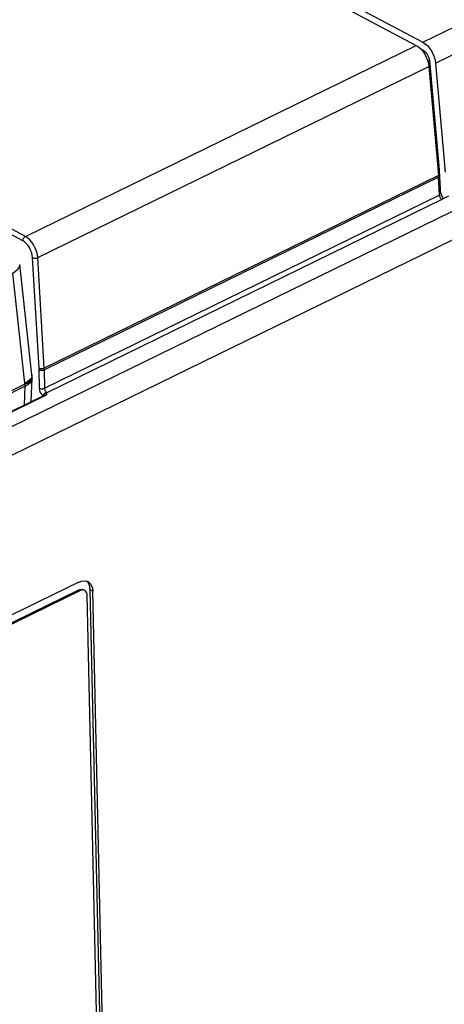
# Model space of a CAD drawing. Extents: x -840 to -217, y -121 to 557.
# Tile 143 of 145: x -282 to -259, y 460 to 514. Entities that reach past the tile are written whole.
import ezdxf

# ---------------------------------------------------------------- set-up
doc = ezdxf.new("R2010")
doc.units = 0
doc.header["$LTSCALE"] = 23.1
doc.layers.add('R912005577_AM_0', color=7, linetype='CONTINUOUS')

msp = doc.modelspace()

# ---------------------------------------------------------------- linework, layer by layer
at = {"layer": 'R912005577_AM_0', "color": 7}
for p, q in [((-319.682, 543.546), (-260.641, 512.29)), ((-319.316, 543.724), (-260.275, 512.469)), ((-282.119, 501.635), (-341.16, 532.89)), ((-281.976, 501.873), (-341.018, 533.128)), ((-260.275, 512.469), (-235.65, 524.493)), ((-259.579, 511.324), (-234.955, 523.347)), ((-342.037, 462.544), (-221.939, 521.185)), ((-341.337, 461.322), (-221.385, 519.892)), ((-281.976, 501.873), (-260.641, 512.29)), ((-260.641, 512.29), (-260.513, 512.207)), ((-260.407, 512.113), (-260.265, 512.038)), ((-260.265, 512.038), (-260.317, 512.013)), ((-260.279, 511.97), (-260.176, 511.821)), ((-260.176, 511.821), (-260.089, 511.657)), ((-260.089, 511.657), (-260.02, 511.487)), ((-260.02, 511.487), (-259.973, 511.317)), ((-259.917, 511.466), (-260.003, 511.424)), ((-259.973, 511.317), (-259.946, 511.145)), ((-259.579, 511.324), (-259.054, 505.382)), ((-281.299, 500.718), (-259.946, 511.145)), ((-259.946, 511.145), (-259.42, 505.203)), ((-259.392, 505.524), (-259.446, 505.497)), ((-259.387, 505.455), (-259.44, 505.429)), ((-259.388, 505.466), (-259.338, 504.461)), ((-259.42, 505.203), (-280.944, 494.693)), ((-259.414, 505.111), (-280.94, 494.6)), ((-259.364, 504.117), (-259.414, 505.111)), ((-259.338, 504.461), (-259.38, 504.44)), ((-259.338, 504.461), (-259.321, 504.33)), ((-259.364, 504.117), (-280.92, 493.592)), ((-259.233, 503.884), (-280.812, 493.339)), ((-259.322, 503.981), (-259.295, 503.94)), ((-259.295, 503.94), (-259.267, 503.909)), ((-259.267, 503.909), (-259.236, 503.886)), ((-258.867, 504.062), (-259.233, 503.884)), ((-281.226, 494.685), (-281.581, 500.71)), ((-280.944, 494.693), (-281.299, 500.718)), ((-281.618, 494.32), (-282.288, 500.349)), ((-282.002, 493.872), (-282.669, 499.876)), ((-281.653, 492.869), (-281.61, 494.117)), ((-281.61, 494.117), (-281.642, 493.991)), ((-281.618, 494.32), (-281.617, 494.308)), ((-281.612, 494.223), (-281.617, 494.308)), ((-281.613, 494.189), (-281.612, 494.223)), ((-281.609, 494.127), (-281.61, 494.117)), ((-281.203, 493.593), (-281.223, 494.6)), ((-280.92, 493.592), (-280.94, 494.6)), ((-281.998, 493.811), (-294.531, 487.692)), ((-281.992, 493.697), (-294.522, 487.577)), ((-282.027, 492.686), (-281.992, 493.697)), ((-281.846, 493.961), (-282.002, 493.872)), ((-281.998, 493.811), (-282.002, 493.872)), ((-281.836, 493.782), (-281.992, 493.697)), ((-281.718, 493.881), (-281.836, 493.782)), ((-281.642, 493.991), (-281.718, 493.881)), ((-281.196, 493.526), (-281.203, 493.593)), ((-342.899, 462.964), (-280.973, 493.201)), ((-342.816, 462.956), (-280.89, 493.193)), ((-281.183, 493.462), (-281.196, 493.526)), ((-280.924, 493.206), (-280.89, 493.193)), ((-280.871, 493.358), (-280.832, 493.38)), ((-280.86, 493.325), (-280.812, 493.339)), ((-280.803, 493.316), (-280.812, 493.339)), ((-279.053, 483.023), (-325.93, 460.135)), ((-278.643, 483.076), (-278.566, 483.046)), ((-279.044, 482.593), (-325.92, 459.704)), ((-278.976, 482.557), (-325.852, 459.668)), ((-278.976, 482.557), (-279.044, 482.593)), ((-278.903, 482.583), (-278.976, 482.557)), ((-278.903, 482.628), (-278.839, 482.619)), ((-278.839, 482.619), (-278.8, 482.604)), ((-277.841, 448.703), (-278.6, 482.305)), ((-278.302, 482.519), (-278.438, 482.592)), ((-277.679, 448.99), (-278.438, 482.592)), ((-277.543, 448.918), (-278.302, 482.519))]:
    msp.add_line(p, q, dxfattribs=at)
for points in [[(-260.275, 512.469), (-260.147, 512.386), (-260.027, 512.28), (-259.913, 512.149), (-259.81, 511.999), (-259.723, 511.836), (-259.654, 511.666)], [(-260.513, 512.207), (-260.393, 512.101), (-260.279, 511.97)], [(-260.265, 512.038), (-260.179, 511.979), (-260.103, 511.901), (-260.033, 511.803), (-259.977, 511.694)], [(-259.977, 511.694), (-259.939, 511.582), (-259.917, 511.466)], [(-259.917, 511.466), (-259.391, 505.512), (-259.39, 505.501), (-259.389, 505.489), (-259.388, 505.477), (-259.388, 505.466)], [(-259.654, 511.666), (-259.606, 511.496), (-259.579, 511.324)], [(-259.414, 505.111), (-259.414, 505.126), (-259.415, 505.141), (-259.416, 505.157), (-259.417, 505.172), (-259.419, 505.188), (-259.42, 505.203)], [(-259.321, 504.33), (-259.287, 504.2), (-259.235, 504.069), (-259.167, 503.944), (-259.152, 503.923)], [(-259.364, 504.117), (-259.358, 504.071), (-259.344, 504.026), (-259.322, 503.981)], [(-282.119, 501.635), (-282.114, 501.681), (-282.1, 501.729), (-282.077, 501.775), (-282.048, 501.816), (-282.014, 501.849), (-281.977, 501.873)], [(-281.581, 500.71), (-281.598, 500.846), (-281.633, 500.984), (-281.688, 501.128), (-281.758, 501.266), (-281.842, 501.389), (-281.934, 501.495), (-282.025, 501.576), (-282.119, 501.635)], [(-281.299, 500.718), (-281.321, 500.885), (-281.366, 501.061), (-281.435, 501.241), (-281.524, 501.413), (-281.63, 501.568), (-281.745, 501.698), (-281.862, 501.799), (-281.976, 501.873)], [(-281.581, 500.71), (-281.541, 500.697), (-281.494, 500.69), (-281.443, 500.689), (-281.391, 500.693), (-281.342, 500.703), (-281.299, 500.718)], [(-282.669, 499.876), (-282.516, 499.97), (-282.398, 500.074), (-282.321, 500.184), (-282.287, 500.296), (-282.288, 500.349)], [(-281.226, 494.685), (-281.186, 494.672), (-281.139, 494.665), (-281.087, 494.664), (-281.036, 494.668), (-280.987, 494.678), (-280.944, 494.693)], [(-281.223, 494.6), (-281.223, 494.621), (-281.224, 494.642), (-281.225, 494.663), (-281.226, 494.685)], [(-280.94, 494.6), (-280.941, 494.623), (-280.942, 494.646), (-280.943, 494.67), (-280.944, 494.693)], [(-281.998, 493.811), (-281.842, 493.895), (-281.722, 493.988), (-281.645, 494.087), (-281.613, 494.189)], [(-281.617, 494.308), (-281.618, 494.272), (-281.65, 494.165), (-281.727, 494.06), (-281.846, 493.961)], [(-281.609, 494.127), (-281.609, 494.132), (-281.61, 494.179), (-281.612, 494.223)], [(-281.223, 494.6), (-281.182, 494.586), (-281.135, 494.576), (-281.084, 494.573), (-281.032, 494.576), (-280.983, 494.585), (-280.94, 494.6)], [(-281.993, 493.696), (-281.993, 493.724), (-281.995, 493.752), (-281.996, 493.782), (-281.998, 493.811)], [(-281.203, 493.593), (-281.162, 493.578), (-281.115, 493.569), (-281.064, 493.565), (-281.012, 493.568), (-280.963, 493.578), (-280.92, 493.592)], [(-280.912, 493.526), (-280.918, 493.559), (-280.92, 493.592)], [(-281.017, 493.173), (-281.049, 493.207), (-281.081, 493.246), (-281.111, 493.292), (-281.139, 493.343), (-281.163, 493.4), (-281.183, 493.462)], [(-281.017, 493.173), (-281.001, 493.212), (-280.977, 493.252), (-280.946, 493.292), (-280.91, 493.328), (-280.871, 493.358)], [(-280.989, 493.193), (-280.973, 493.23), (-280.943, 493.269), (-280.904, 493.301), (-280.86, 493.325)], [(-280.973, 493.201), (-280.956, 493.206), (-280.924, 493.206)], [(-280.966, 493.204), (-280.97, 493.202), (-280.973, 493.201)], [(-280.891, 493.466), (-280.903, 493.495), (-280.912, 493.526)], [(-280.832, 493.38), (-280.848, 493.397), (-280.863, 493.417), (-280.878, 493.44), (-280.891, 493.466)], [(-280.89, 493.193), (-280.866, 493.206), (-280.845, 493.22), (-280.828, 493.237), (-280.814, 493.255), (-280.804, 493.274), (-280.8, 493.295), (-280.803, 493.316)], [(-280.812, 493.339), (-280.812, 493.348), (-280.815, 493.359), (-280.822, 493.369), (-280.832, 493.38)], [(-279.053, 483.023), (-278.908, 483.077), (-278.772, 483.095), (-278.643, 483.076)], [(-278.438, 482.592), (-278.456, 482.755), (-278.501, 482.894), (-278.572, 483.01), (-278.645, 483.077)], [(-278.566, 483.046), (-278.53, 483.024), (-278.436, 482.937), (-278.365, 482.822), (-278.32, 482.683), (-278.302, 482.519)], [(-279.044, 482.593), (-278.971, 482.619), (-278.903, 482.628)], [(-278.732, 482.568), (-278.771, 482.583), (-278.835, 482.592), (-278.903, 482.583)], [(-278.6, 482.305), (-278.609, 482.387), (-278.631, 482.456), (-278.667, 482.514), (-278.714, 482.557), (-278.732, 482.568)]]:
    msp.add_lwpolyline(points, dxfattribs=at)

doc.saveas('drawing.dxf')
